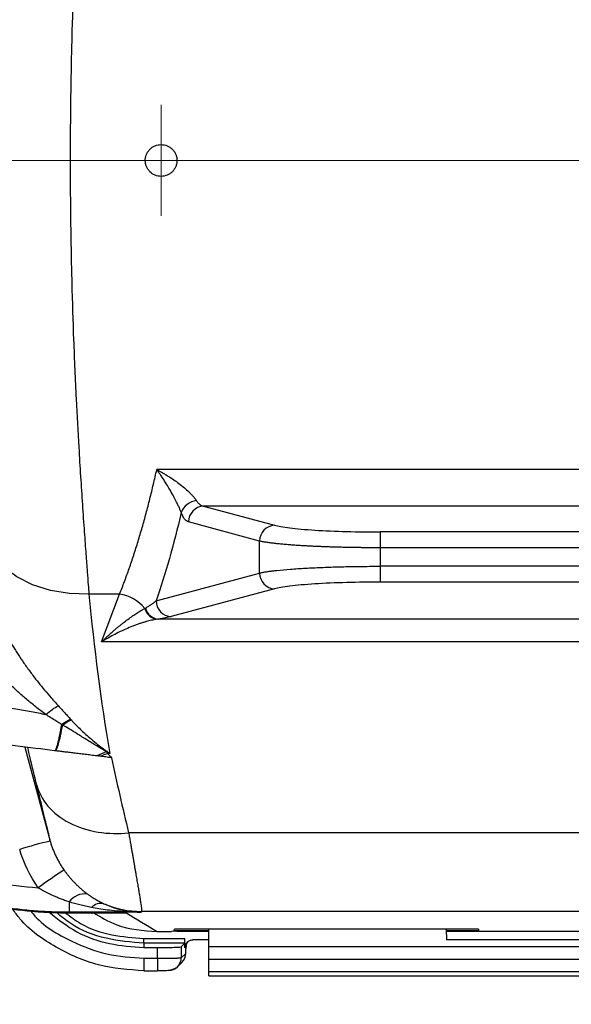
# Model space of a CAD drawing. Header units: millimetres. Extents: x 5 to 597, y 5 to 415.
# Tile 102 of 136: x 316.6 to 323.55, y 367.61 to 380.03. Entities that reach past the tile are written whole.
import ezdxf

# ---------------------------------------------------------------- set-up
doc = ezdxf.new("R2010")
doc.units = ezdxf.units.MM
doc.linetypes.add('CENTERX2', pattern=[20.32, 12.7, -2.54, 2.54, -2.54])
doc.styles.add('SLDTEXTSTYLE0', font='ARIAL.TTF', dxfattribs={"width": 0.948})
doc.dimstyles.new('SLDDIMSTYLE1', dxfattribs={"dimtxt": 2.5, "dimasz": 2.5, "dimexe": 0, "dimexo": 0.0625, "dimtad": 1, "dimlfac": 5, "dimrnd": 1e-09, "dimzin": 12, "dimdsep": 46, "dimtxsty": 'SLDTEXTSTYLE0', "dimsah": 1, "dimcen": 0.09, "dimadec": 0, "dimazin": 3, "dimtfac": 1, "dimtofl": 0, "dimtmove": 0, "dimatfit": 3, "dimfxl": 1, "dimfrac": 2, "dimtolj": 1, "dimtzin": 12, "dimarcsym": 0})

# ---------------------------------------------------------------- blocks, each defined once
blk = doc.blocks.new('_D_2')
at = {"color": 7, "linetype": 'Continuous', "lineweight": 0}
for p, q in [((441.381, 375.75), (441.381, 354.501)), ((307.381, 375.54), (307.381, 354.501)), ((307.381, 355.501), (441.381, 355.501))]:
    blk.add_line(p, q, dxfattribs=at)
at = {"color": 7, "linetype": 'Continuous', "lineweight": 18}
for points in [[(307.381, 355.501), (309.881, 355.191), (309.881, 355.811)], [(441.381, 355.501), (438.881, 355.811), (438.881, 355.191)]]:
    blk.add_solid(points, dxfattribs=at)
at = {"color": 7, "linetype": 'Continuous', "lineweight": 18, "insert": (369.714, 358.723), "char_height": 2.5, "attachment_point": 1, "style": 'SLDTEXTSTYLE0'}
blk.add_mtext('670', dxfattribs=at)
blk = doc.blocks.new('SW_CENTERMARKSYMBOL_3')
at = {"color": 0, "linetype": 'Continuous', "lineweight": 18}
for p, q in [((0, 0.5), (0, 0.7)), ((0, 0), (0, 0.5)), ((-0.5, 0), (-0.7, 0)), ((0, 0), (-0.5, 0)), ((0, 0), (0, -0.5)), ((0, 0), (0.5, 0)), ((0.5, 0), (0.7, 0)), ((0, -0.5), (0, -0.7))]:
    blk.add_line(p, q, dxfattribs=at)

msp = doc.modelspace()

# ---------------------------------------------------------------- linework, layer by layer
at = {"color": 7, "linetype": 'CENTERX2', "lineweight": 18}
msp.add_line((346.613, 378.2503), (302.1543, 378.2503), dxfattribs=at)
at = {"color": 7, "linetype": 'Continuous', "lineweight": 25}
for p, q in [((333.9274, 374.3532), (318.3265, 374.3532)), ((318.9159, 373.8922), (319.812, 373.6509)), ((332.246, 373.8922), (318.9159, 373.8922)), ((319.6217, 373.4516), (318.7257, 373.6929)), ((321.1434, 373.5662), (321.1434, 373.367)), ((330.0185, 373.5662), (321.1434, 373.5662)), ((319.6217, 373.0489), (319.6217, 373.4516)), ((321.1434, 373.367), (321.1434, 373.1335)), ((330.0185, 373.367), (321.1434, 373.367)), ((321.1434, 373.1335), (321.1434, 372.9343)), ((330.0185, 373.1335), (321.1434, 373.1335)), ((318.3175, 372.6977), (319.6217, 373.0489)), ((319.812, 372.8497), (318.5077, 372.4985)), ((330.0185, 372.9343), (321.1434, 372.9343)), ((317.858, 372.7826), (317.4703, 372.7826)), ((317.6309, 372.1818), (317.858, 372.7826)), ((332.8187, 372.4672), (318.3432, 372.4672)), ((333.531, 372.1818), (317.6309, 372.1818)), ((317.7326, 370.7739), (317.7063, 370.7739)), ((333.29, 369.7735), (317.9716, 369.7735)), ((317.2219, 368.9017), (317.2219, 368.7712)), ((317.2219, 368.7712), (317.2353, 368.7639)), ((318.1307, 368.7712), (317.2219, 368.7712)), ((317.2352, 368.7638), (317.942, 368.7635)), ((317.2353, 368.7639), (317.9404, 368.7636)), ((317.4968, 368.7637), (317.5117, 368.7548)), ((333.3173, 368.7817), (318.1349, 368.7817)), ((318.3309, 368.5296), (318.5112, 368.5296)), ((318.3309, 368.5296), (318.5112, 368.5296)), ((318.581, 368.5322), (318.5112, 368.5296)), ((318.5471, 368.54), (318.5486, 368.5574)), ((318.5471, 368.54), (318.981, 368.54)), ((322.381, 368.5574), (318.5486, 368.5574)), ((318.581, 368.5322), (318.981, 368.5322)), ((318.981, 368.3348), (318.981, 368.5574)), ((321.9739, 368.5574), (321.981, 368.4227)), ((321.9748, 368.54), (322.381, 368.54)), ((321.9752, 368.5322), (329.5867, 368.5322)), ((322.3794, 368.5574), (322.381, 368.54)), ((322.381, 368.5574), (322.381, 368.54)), ((318.1647, 368.4407), (318.681, 368.4407)), ((318.1647, 368.3807), (318.1647, 368.4407)), ((318.1647, 368.3807), (318.1647, 368.3269)), ((318.6789, 368.3807), (318.1647, 368.3807)), ((318.6352, 368.337), (318.6789, 368.3807)), ((318.681, 368.3226), (318.681, 368.4407)), ((318.981, 368.4227), (318.7812, 368.4227)), ((324.0647, 368.4227), (321.981, 368.4227)), ((318.1647, 368.3269), (318.3354, 368.3269)), ((318.3354, 368.1925), (318.3354, 368.3269)), ((318.6352, 368.337), (318.6352, 368.1973)), ((318.6352, 368.1973), (318.6909, 368.253)), ((318.6953, 368.3368), (318.681, 368.3226)), ((318.981, 368.175), (318.981, 368.3348)), ((324.0701, 368.3348), (318.981, 368.3348)), ((318.1647, 368.1925), (318.3354, 368.1925)), ((318.1647, 368.1925), (318.1647, 368.0325)), ((318.3354, 368.1925), (318.3354, 368.0325)), ((318.5884, 368.0841), (318.6442, 368.1399)), ((324.0897, 368.175), (318.981, 368.175)), ((318.981, 368.0214), (318.981, 368.175)), ((318.1647, 368.0325), (318.3354, 368.0325)), ((318.981, 367.9714), (318.981, 368.0214)), ((332.581, 368.0214), (318.981, 368.0214)), ((318.981, 367.9714), (332.581, 367.9714))]:
    msp.add_line(p, q, dxfattribs=at)
at = {"color": 8, "linetype": 'Continuous', "lineweight": 25}
for p, q in [((316.6621, 370.8545), (316.9817, 369.6691)), ((317.2352, 368.7638), (317.2353, 368.7639)), ((318.3309, 368.5296), (318.3309, 368.5296))]:
    msp.add_line(p, q, dxfattribs=at)
at = {"color": 7, "linetype": 'Continuous', "lineweight": 25, "flags": 128}
for points in [[(317.4703, 372.7826), (317.2237, 372.7894), (316.9849, 372.8292), (316.7613, 372.901), (316.5599, 373.0023), (316.3871, 373.1301), (316.2483, 373.2803), (316.1479, 373.4482), (316.089, 373.6285)], [(318.1349, 368.7817), (318.1325, 368.7758), (318.1307, 368.7712)]]:
    msp.add_lwpolyline(points, dxfattribs=at)
at = {"color": 7, "linetype": 'Continuous', "lineweight": 25}
for centre, radius, start, end in [((318.8517, 373.7341), 0.2298, 96.68522, 160.73923), ((318.9269, 373.6912), 0.2013, 93.14568, 179.51013), ((319.823, 373.4499), 0.2013, 93.14568, 179.51013), ((319.823, 373.0506), 0.2013, 180.48987, 266.85432), ((317.7809, 372.276), 0.5124, 39.67335, 81.35232), ((318.5188, 372.6994), 0.2013, 180.48987, 266.85432), ((318.356, 372.6518), 0.1871, 195.08369, 263.26207), ((318.3637, 372.6528), 0.1868, 194.17447, 263.70656), ((318.4203, 363.6591), 6.1797, 103.46201, 107.1531), ((321.4094, 362.7719), 7.7946, 123.06288, 125.9701), ((317.4251, 368.7529), 0.2519, 84.26668, 143.79279), ((317.6247, 368.7129), 0.1705, 77.87031, 135.84945), ((318.1352, 369.9821), 1.2004, 246.70621, 269.98383), ((318.5312, 368.2528), 0.1597, 315.00606, 0.07823), ((318.4755, 368.1971), 0.1597, 269.92177, 314.95063)]:
    msp.add_arc(centre, radius, start, end, dxfattribs=at)
at = {"color": 8, "linetype": 'Continuous', "lineweight": 25}
msp.add_arc((318.4755, 368.197), 0.1597, 314.9608, 0.08018, dxfattribs=at)
at = {"color": 7, "linetype": 'Continuous', "lineweight": 25}
for points, knots in [([(317.4703, 383.718), (317.4684, 383.6922), (317.4642, 383.6376), (317.4575, 383.5493), (317.45, 383.4499), (317.4416, 383.3388), (317.4325, 383.2155), (317.4226, 383.0794), (317.4119, 382.9298), (317.4004, 382.766), (317.3772, 382.4308), (317.3457, 381.936), (317.3078, 381.239), (317.2769, 380.5352), (317.2527, 379.7845), (317.2378, 379.0268), (317.2326, 378.2524), (317.2378, 377.4777), (317.2526, 376.7193), (317.2768, 375.9684), (317.3072, 375.2736), (317.3453, 374.5761), (317.3805, 374.0196), (317.4109, 373.5806), (317.4311, 373.2996), (317.4476, 373.0791), (317.4603, 372.9129), (317.4674, 372.8211), (317.4703, 372.7826)], [0, 0, 0, 0, 0.0095171, 0.02012418, 0.03182124, 0.04460827, 0.05848527, 0.07345222, 0.08950912, 0.10665595, 0.12489271, 0.19231029, 0.25012781, 0.31469559, 0.37477697, 0.43791321, 0.49980832, 0.56177638, 0.62498646, 0.68506452, 0.7496237, 0.80507965, 0.8747788, 0.91069861, 0.94118123, 0.96622601, 0.9858324, 1, 1, 1, 1]), ([(318.181, 378.2503), (318.1811, 378.2569), (318.1815, 378.27), (318.1845, 378.2894), (318.1892, 378.3084), (318.1981, 378.3331), (318.2136, 378.3622), (318.2387, 378.3926), (318.2691, 378.4177), (318.3154, 378.4423), (318.3809, 378.4555), (318.4465, 378.4424), (318.4928, 378.4177), (318.5232, 378.3926), (318.5484, 378.3622), (318.5668, 378.3273), (318.5788, 378.2896), (318.5802, 378.2634), (318.581, 378.2503)], [0, 0, 0, 0, 0.03148913, 0.06267614, 0.09386761, 0.12536995, 0.18790741, 0.25047752, 0.31298931, 0.37552861, 0.49996325, 0.62444883, 0.68703411, 0.74965503, 0.81225492, 0.87488496, 0.93743569, 1, 1, 1, 1]), ([(318.581, 378.2503), (318.5808, 378.2437), (318.5804, 378.2306), (318.5775, 378.2112), (318.5727, 378.1922), (318.5639, 378.1676), (318.5485, 378.1385), (318.5234, 378.1081), (318.493, 378.0829), (318.4467, 378.0583), (318.3811, 378.045), (318.3026, 378.0606), (318.2471, 378.0977), (318.2138, 378.1382), (318.1954, 378.1731), (318.1832, 378.2109), (318.1817, 378.2372), (318.181, 378.2503)], [0, 0, 0, 0, 0.0314546, 0.0626137, 0.0937827, 0.1252665, 0.1877832, 0.2503753, 0.3129171, 0.375529, 0.5001664, 0.6248524, 0.7494253, 0.8115279, 0.8743675, 0.9374878, 1, 1, 1, 1]), ([(317.858, 372.7826), (317.8684, 372.8089), (317.8892, 372.8615), (317.9197, 372.9422), (317.9497, 373.0238), (317.979, 373.1065), (318.0077, 373.1903), (318.0359, 373.275), (318.0634, 373.3606), (318.0904, 373.4471), (318.1167, 373.5345), (318.1424, 373.6227), (318.1675, 373.7117), (318.1921, 373.8014), (318.216, 373.8918), (318.2393, 373.9828), (318.262, 374.0745), (318.2841, 374.1668), (318.3057, 374.2595), (318.3196, 374.322), (318.3265, 374.3532)], [0, 0, 0, 0, 0.0581979, 0.1160806, 0.1736488, 0.2309034, 0.2878451, 0.3444747, 0.4007931, 0.4568011, 0.5124995, 0.5678891, 0.6229709, 0.6777457, 0.7322145, 0.7863781, 0.8402375, 0.8937937, 0.9470475, 1, 1, 1, 1]), ([(318.3265, 374.3532), (318.3383, 374.3469), (318.3607, 374.3349), (318.3925, 374.317), (318.4207, 374.3006), (318.4453, 374.2858), (318.4855, 374.2609), (318.5388, 374.2258), (318.6082, 374.1758), (318.6719, 374.125), (318.724, 374.0785), (318.7612, 374.0413), (318.7873, 374.0125), (318.8089, 373.986), (318.8197, 373.9701), (318.8249, 373.9623)], [0, 0, 0, 0, 0.0624504, 0.1186414, 0.1685735, 0.212247, 0.249663, 0.3838701, 0.4997156, 0.6334217, 0.7498092, 0.8189474, 0.883353, 0.9435072, 1, 1, 1, 1]), ([(318.6347, 373.8099), (318.6329, 373.8147), (318.6292, 373.8243), (318.6227, 373.8406), (318.6154, 373.8582), (318.607, 373.8772), (318.5978, 373.8976), (318.5876, 373.9192), (318.5695, 373.9564), (318.5403, 374.0134), (318.5011, 374.0838), (318.4583, 374.1565), (318.4246, 374.2098), (318.3943, 374.2563), (318.3716, 374.2898), (318.3475, 374.3243), (318.3329, 374.3443), (318.3265, 374.3532)], [0, 0, 0, 0, 0.0326299, 0.066098, 0.100545, 0.1360907, 0.1728356, 0.2108624, 0.2502388, 0.3660939, 0.5001504, 0.6114068, 0.7500598, 0.7928324, 0.8750444, 0.944865, 1, 1, 1, 1]), ([(318.8249, 373.9623), (318.8279, 373.9578), (318.8342, 373.9484), (318.8444, 373.9358), (318.8555, 373.9241), (318.8702, 373.9115), (318.8903, 373.8986), (318.9068, 373.8945), (318.9159, 373.8922)], [0, 0, 0, 0, 0.1141834, 0.23453, 0.3610817, 0.493875, 0.7194999, 1, 1, 1, 1]), ([(318.7257, 373.6929), (318.7093, 373.6973), (318.6928, 373.7097), (318.6617, 373.7496), (318.6472, 373.7771), (318.6347, 373.8099)], [0, 0, 0, 0, 0.5, 0.5, 1, 1, 1, 1]), ([(319.812, 373.6509), (319.8543, 373.6395), (319.9184, 373.628), (320.0902, 373.607), (320.1979, 373.5974), (320.4432, 373.5818), (320.5805, 373.5758), (320.8623, 373.568), (321.0063, 373.5662), (321.1434, 373.5662)], [0, 0, 0, 0, 0.25, 0.25, 0.5, 0.5, 0.75, 0.75, 1, 1, 1, 1]), ([(321.1434, 373.367), (321.1244, 373.367), (321.0861, 373.3671), (321.0287, 373.3673), (320.9713, 373.3677), (320.9138, 373.3683), (320.8563, 373.369), (320.799, 373.3699), (320.742, 373.3709), (320.6852, 373.3722), (320.6289, 373.3735), (320.573, 373.3751), (320.5177, 373.3768), (320.4631, 373.3786), (320.4092, 373.3807), (320.3561, 373.3828), (320.3039, 373.3852), (320.2528, 373.3877), (320.1955, 373.3908), (320.1324, 373.3945), (320.064, 373.399), (319.9969, 373.404), (319.9318, 373.4095), (319.8693, 373.4154), (319.8101, 373.4217), (319.7548, 373.4285), (319.7043, 373.4358), (319.6588, 373.4435), (319.6342, 373.4489), (319.6217, 373.4516)], [0, 0, 0, 0, 0.028433, 0.0569847, 0.0856553, 0.114445, 0.143354, 0.1723826, 0.2015309, 0.2307992, 0.2601876, 0.2896965, 0.3193259, 0.3490761, 0.3789472, 0.4089396, 0.4390532, 0.4692885, 0.4996455, 0.5431138, 0.5880404, 0.6344258, 0.6822704, 0.7315746, 0.7823387, 0.834563, 0.8882478, 0.9433934, 1, 1, 1, 1]), ([(319.6217, 373.0489), (319.6274, 373.0502), (319.6386, 373.0528), (319.6574, 373.0565), (319.6773, 373.0601), (319.6983, 373.0637), (319.7202, 373.067), (319.743, 373.0703), (319.7667, 373.0735), (319.791, 373.0765), (319.8158, 373.0794), (319.8832, 373.0869), (320.0043, 373.0978), (320.1647, 373.1083), (320.2975, 373.1151), (320.3967, 373.1195), (320.4988, 373.1232), (320.6035, 373.1264), (320.71, 373.129), (320.8177, 373.131), (320.9262, 373.1325), (321.0348, 373.1334), (321.1073, 373.1335), (321.1434, 373.1335)], [0, 0, 0, 0, 0.0266375, 0.0527789, 0.0784243, 0.1035736, 0.1282269, 0.1523841, 0.1760454, 0.1992108, 0.2218802, 0.2440537, 0.3756623, 0.50029, 0.5575341, 0.6143449, 0.6707236, 0.7266717, 0.7821904, 0.8372812, 0.8919454, 0.9461845, 1, 1, 1, 1]), ([(321.1434, 372.9343), (321.0063, 372.9343), (320.8623, 372.9325), (320.5805, 372.9247), (320.4432, 372.9187), (320.1979, 372.9031), (320.0902, 372.8935), (319.9184, 372.8725), (319.8543, 372.8611), (319.812, 372.8497)], [0, 0, 0, 0, 0.25, 0.25, 0.5, 0.5, 0.75, 0.75, 1, 1, 1, 1]), ([(318.1826, 372.6071), (318.1907, 372.6116), (318.206, 372.6199), (318.2261, 372.6319), (318.2428, 372.6424), (318.2641, 372.6564), (318.2844, 372.6708), (318.3015, 372.6842), (318.3096, 372.691), (318.3142, 372.6948), (318.3164, 372.6968), (318.3175, 372.6977)], [0, 0, 0, 0, 0.15118747, 0.28492191, 0.40119845, 0.50002646, 0.74978892, 0.87482552, 0.93740749, 0.96871744, 1, 1, 1, 1]), ([(317.6309, 372.1818), (317.6465, 372.1967), (317.6767, 372.2256), (317.7203, 372.2656), (317.7607, 372.3015), (317.7977, 372.3335), (317.8315, 372.3619), (317.8619, 372.3869), (317.8891, 372.4087), (317.9275, 372.4389), (317.9764, 372.4755), (318.0344, 372.5164), (318.0867, 372.5509), (318.1335, 372.5798), (318.1618, 372.5956), (318.1754, 372.6031)], [0, 0, 0, 0, 0.08181843, 0.15812197, 0.22891077, 0.29418501, 0.35394495, 0.40819094, 0.45692347, 0.50014324, 0.61577969, 0.72355692, 0.82349838, 0.91563352, 1, 1, 1, 1]), ([(318.3341, 372.466), (318.3247, 372.4647), (318.3057, 372.4619), (318.2752, 372.4561), (318.2425, 372.449), (318.2076, 372.4402), (318.1703, 372.4298), (318.1309, 372.4175), (318.0891, 372.4034), (318.0451, 372.3872), (317.987, 372.3643), (317.9109, 372.3315), (317.8241, 372.2896), (317.7293, 372.2399), (317.6672, 372.2032), (317.6309, 372.1818)], [0, 0, 0, 0, 0.0463872, 0.0950148, 0.145906, 0.1990816, 0.2545592, 0.3123548, 0.3724823, 0.4349542, 0.4997814, 0.6168208, 0.7498743, 0.853808, 1, 1, 1, 1]), ([(316.4732, 372.1904), (316.4833, 372.1734), (316.5037, 372.1389), (316.5358, 372.087), (316.5696, 372.0341), (316.6052, 371.9802), (316.6425, 371.9254), (316.6815, 371.8698), (316.7223, 371.8135), (316.773, 371.7457), (316.8355, 371.665), (316.9121, 371.5708), (316.9962, 371.472), (317.0553, 371.4067), (317.086, 371.3729)], [0, 0, 0, 0, 0.0556415, 0.113214, 0.1727178, 0.2341505, 0.2975076, 0.3627823, 0.4299663, 0.4990491, 0.609642, 0.7300872, 0.860259, 1, 1, 1, 1]), ([(316.9256, 371.2656), (316.9043, 371.2816), (316.8621, 371.3132), (316.8003, 371.3614), (316.7406, 371.4095), (316.6831, 371.4573), (316.6277, 371.5048), (316.5745, 371.5519), (316.5119, 371.6091), (316.4409, 371.6768), (316.363, 371.7553), (316.29, 371.8332), (316.2218, 371.91), (316.1792, 371.9618), (316.1583, 371.9872)], [0, 0, 0, 0, 0.0777681, 0.1534614, 0.2270859, 0.298648, 0.368155, 0.4356145, 0.5010352, 0.6089621, 0.7127609, 0.8124889, 0.9082109, 1, 1, 1, 1]), ([(312.2519, 371.7999), (312.2989, 371.792), (312.3945, 371.776), (312.541, 371.7535), (312.693, 371.7316), (312.8504, 371.7105), (313.0134, 371.69), (313.182, 371.6703), (313.356, 371.6513), (313.5693, 371.6295), (313.8332, 371.6049), (314.1128, 371.581), (314.4398, 371.555), (314.7611, 371.53), (315.0907, 371.5041), (315.3726, 371.4806), (315.6373, 371.4562), (315.8936, 371.4294), (316.1265, 371.4012), (316.3416, 371.3713), (316.5461, 371.3388), (316.7398, 371.3043), (316.8648, 371.2783), (316.9256, 371.2656)], [0, 0, 0, 0, 0.0303253, 0.0617854, 0.0943836, 0.128123, 0.1630062, 0.1990356, 0.2362134, 0.2745417, 0.3355945, 0.4050263, 0.4533163, 0.54452, 0.6103612, 0.6639082, 0.72475, 0.7797463, 0.8281022, 0.8742836, 0.9183109, 0.9602073, 1, 1, 1, 1]), ([(317.0387, 370.8082), (316.8824, 370.8274), (316.6328, 370.8581), (316.3152, 370.8971), (316.1499, 370.9174), (316.0656, 370.9277), (316.023, 370.933), (316.0016, 370.9356), (315.9909, 370.9369), (315.9863, 370.9375), (315.9832, 370.9378), (315.9813, 370.9381), (315.9035, 370.9476), (315.7746, 370.9635), (315.6001, 370.9849), (315.5068, 370.9963), (315.4587, 371.0022), (315.4342, 371.0053), (315.4237, 371.0065), (315.4166, 371.0074), (315.4126, 371.0079), (315.3101, 371.0205), (315.1609, 371.0388), (314.9869, 371.0602), (314.8999, 371.0709), (314.8564, 371.0762), (314.8346, 371.0789), (314.8237, 371.0802), (314.8191, 371.0808), (314.816, 371.0812), (314.8148, 371.0813), (314.5696, 371.1114), (314.2289, 371.1532), (313.8739, 371.1968), (313.7069, 371.2173), (313.6261, 371.2273), (313.5864, 371.2321), (313.5666, 371.2346), (313.5568, 371.2358), (313.5519, 371.2364), (313.5498, 371.2366), (313.5484, 371.2368), (313.548, 371.2368), (313.0477, 371.2983), (312.5976, 371.3535), (312.1966, 371.4028)], [0, 0, 0, 0, 0.125, 0.1875, 0.21875, 0.234375, 0.2421875, 0.2460937, 0.2480469, 0.2490234, 0.2490234, 0.25, 0.25, 0.3125, 0.34375, 0.359375, 0.3671875, 0.3710937, 0.3730469, 0.3730469, 0.375, 0.375, 0.4375, 0.46875, 0.484375, 0.4921875, 0.4960937, 0.4980469, 0.4990234, 0.4990234, 0.5, 0.5, 0.625, 0.6875, 0.71875, 0.734375, 0.7421875, 0.7460938, 0.7480469, 0.7490234, 0.7495117, 0.7495117, 0.75, 0.75, 1, 1, 1, 1]), ([(316.9256, 371.2656), (316.9536, 371.2896), (316.9821, 371.3115), (317.0367, 371.3481), (317.0628, 371.3627), (317.086, 371.3729)], [0, 0, 0, 0, 0.5, 0.5, 1, 1, 1, 1]), ([(317.086, 371.3729), (317.0999, 371.3577), (317.1273, 371.328), (317.1669, 371.2853), (317.2042, 371.2448), (317.2279, 371.2188), (317.2395, 371.2061)], [0, 0, 0, 0, 0.2678805, 0.5237284, 0.767709, 1, 1, 1, 1]), ([(317.1235, 371.1405), (317.1091, 371.1496), (317.0765, 371.1703), (317.0215, 371.2049), (316.97, 371.2375), (316.9367, 371.2586), (316.9256, 371.2656)], [0, 0, 0, 0, 0.22197, 0.5000779, 0.8345413, 1, 1, 1, 1]), ([(317.1235, 371.1405), (317.1149, 371.0901), (317.1062, 371.0428), (317.0894, 370.959), (317.0813, 370.9226), (317.0663, 370.8643), (317.0595, 370.8424), (317.0477, 370.8142), (317.0427, 370.8078), (317.0387, 370.8082)], [0, 0, 0, 0, 0.25, 0.25, 0.5, 0.5, 0.75, 0.75, 1, 1, 1, 1]), ([(317.1365, 371.1325), (317.1273, 371.0835), (317.1179, 371.0375), (317.0998, 370.956), (317.091, 370.9206), (317.0749, 370.8637), (317.0675, 370.8423), (317.0547, 370.8142), (317.0492, 370.8075), (317.0448, 370.8075)], [0, 0, 0, 0, 0.25, 0.25, 0.5, 0.5, 0.75, 0.75, 1, 1, 1, 1]), ([(317.1365, 371.1325), (317.1344, 371.1338), (317.1311, 371.1358), (317.1279, 371.1378), (317.1257, 371.1392), (317.1247, 371.1402), (317.1235, 371.1405)], [0, 0, 0, 0, 0.5, 0.75, 0.75, 1, 1, 1, 1]), ([(317.687, 370.7978), (317.6866, 370.798), (317.6859, 370.7984), (317.6846, 370.7992), (317.6822, 370.8006), (317.6774, 370.8035), (317.6677, 370.8092), (317.6484, 370.8207), (317.6097, 370.844), (317.5545, 370.8776), (317.4869, 370.9192), (317.4013, 370.9723), (317.3067, 371.0311), (317.2129, 371.0887), (317.1589, 371.1197), (317.1365, 371.1325)], [0, 0, 0, 0, 0.0019294, 0.0038841, 0.0077935, 0.0156121, 0.0312482, 0.0625169, 0.125042, 0.2500571, 0.3716117, 0.5000419, 0.7200442, 0.8837318, 1, 1, 1, 1]), ([(317.2491, 371.1956), (317.2653, 371.178), (317.2982, 371.1424), (317.3501, 371.0899), (317.405, 371.0374), (317.4686, 370.9798), (317.5397, 370.9194), (317.617, 370.8584), (317.6689, 370.8216), (317.6942, 370.8036)], [0, 0, 0, 0, 0.1194335, 0.2426112, 0.3694822, 0.4999799, 0.6742867, 0.8409426, 1, 1, 1, 1]), ([(317.5719, 370.7428), (317.5593, 370.7443), (317.5341, 370.7474), (317.4965, 370.752), (317.4594, 370.7566), (317.4226, 370.7611), (317.3864, 370.7655), (317.3508, 370.7699), (317.3158, 370.7742), (317.2713, 370.7797), (317.2179, 370.7862), (317.1572, 370.7937), (317.0986, 370.8009), (317.0629, 370.8053), (317.0448, 370.8075)], [0, 0, 0, 0, 0.0624695, 0.1248294, 0.1871396, 0.2494597, 0.3118489, 0.3743663, 0.4370707, 0.5000205, 0.6196067, 0.7425721, 0.8692679, 1, 1, 1, 1]), ([(317.7559, 370.7202), (317.7436, 370.7217), (317.7191, 370.7247), (317.6824, 370.7292), (317.646, 370.7337), (317.6219, 370.7366), (317.61, 370.7381)], [0, 0, 0, 0, 0.2545945, 0.5060476, 0.754475, 1, 1, 1, 1]), ([(317.6958, 370.7924), (317.6977, 370.7893), (317.7014, 370.7831), (317.7046, 370.7769), (317.7063, 370.7739)], [0, 0, 0, 0, 0.505424, 1, 1, 1, 1]), ([(317.7326, 370.7739), (317.7233, 370.7784), (317.711, 370.7844), (317.6989, 370.7908), (317.6958, 370.7924)], [0, 0, 0, 0, 0.7460481, 1, 1, 1, 1]), ([(316.8122, 370.3747), (316.8379, 370.2839), (316.8848, 370.1929), (317.024, 370.0285), (317.1165, 369.9553), (317.334, 369.8425), (317.4587, 369.8031), (317.7155, 369.7622), (317.8472, 369.7605), (317.9716, 369.7735)], [0, 0, 0, 0, 0.25, 0.25, 0.5, 0.5, 0.75, 0.75, 1, 1, 1, 1]), ([(316.9817, 369.6691), (316.9811, 369.6724), (316.98, 369.6792), (316.9777, 369.6915), (316.9749, 369.7055), (316.9715, 369.7212), (316.9677, 369.7387), (316.9605, 369.7709), (316.9481, 369.824), (316.9302, 369.8978), (316.9121, 369.9714), (316.8951, 370.0401), (316.8766, 370.1147), (316.8566, 370.1953), (316.8352, 370.2815), (316.8199, 370.3435), (316.8122, 370.3747)], [0, 0, 0, 0, 0.0414634, 0.0829064, 0.1243573, 0.1658447, 0.2073971, 0.2490425, 0.3742723, 0.500071, 0.5829835, 0.6657869, 0.7486866, 0.8318876, 0.9155924, 1, 1, 1, 1]), ([(314.6791, 369.7139), (315.0075, 369.5349), (315.3587, 369.389), (316.0842, 369.1754), (316.4584, 369.1078), (316.8311, 369.0803)], [0, 0, 0, 0, 0.5, 0.5, 1, 1, 1, 1]), ([(317.9716, 369.7735), (317.9751, 369.7533), (317.9821, 369.7131), (317.9922, 369.6551), (318.002, 369.5992), (318.0114, 369.5453), (318.0204, 369.4935), (318.0291, 369.4438), (318.0374, 369.3962), (318.0454, 369.3506), (318.053, 369.3069), (318.0603, 369.2653), (318.0672, 369.2256), (318.0738, 369.1879), (318.08, 369.1521), (318.0858, 369.1181), (318.0913, 369.086), (318.0985, 369.0437), (318.1068, 368.994), (318.1154, 368.9409), (318.1225, 368.8953), (318.1281, 368.8574), (318.1321, 368.827), (318.1346, 368.8042), (318.1357, 368.7883), (318.1352, 368.7839), (318.1349, 368.7817)], [0, 0, 0, 0, 0.03342635, 0.06656584, 0.09941873, 0.13198531, 0.16426587, 0.19626071, 0.22797013, 0.25939445, 0.29053398, 0.32138907, 0.35196005, 0.38224728, 0.41225111, 0.44197191, 0.47141008, 0.50056599, 0.56417576, 0.62743935, 0.69036113, 0.7529455, 0.81519697, 0.87712011, 0.93871955, 1, 1, 1, 1]), ([(316.9817, 369.669), (316.9864, 369.6534), (316.9959, 369.6219), (317.0127, 369.5752), (317.0314, 369.5287), (317.0523, 369.4825), (317.0752, 369.4368), (317.1003, 369.3918), (317.1274, 369.3474), (317.1471, 369.3187), (317.157, 369.3044)], [0, 0, 0, 0, 0.1207489, 0.2428659, 0.3662824, 0.4909231, 0.6167061, 0.7435435, 0.8713413, 1, 1, 1, 1]), ([(317.2219, 368.7712), (317.1851, 368.7714), (317.1112, 368.7718), (316.9997, 368.7752), (316.8872, 368.7808), (316.7737, 368.7887), (316.6592, 368.7991), (316.5438, 368.8119), (316.4275, 368.8273), (316.3105, 368.8453), (316.1927, 368.8659), (316.0742, 368.8893), (315.9552, 368.9155), (315.8171, 368.9491), (315.6589, 368.9922), (315.4795, 369.0473), (315.2963, 369.1106), (315.1095, 369.1825), (314.9197, 369.2637), (314.7271, 369.3541), (314.6, 369.4215), (314.5356, 369.4557)], [0, 0, 0, 0, 0.0393902, 0.079193, 0.1194082, 0.1600361, 0.2010765, 0.2425295, 0.2843951, 0.3266734, 0.3693643, 0.412468, 0.4559843, 0.4999134, 0.5646387, 0.6316026, 0.7008049, 0.7722458, 0.8459253, 0.9218434, 1, 1, 1, 1]), ([(314.5474, 369.4492), (314.5791, 369.4322), (314.6424, 369.3982), (314.7385, 369.3494), (314.8356, 369.3024), (314.9335, 369.2573), (315.0322, 369.2141), (315.1318, 369.1727), (315.2322, 369.1333), (315.3333, 369.0958), (315.4351, 369.0603), (315.5375, 369.0267), (315.6406, 368.9951), (315.7442, 368.9655), (315.9385, 368.914), (316.2523, 368.8454), (316.598, 368.7969), (316.8774, 368.7745), (317.0592, 368.7655), (317.1776, 368.7644), (317.2353, 368.7639)], [0, 0, 0, 0, 0.0384665, 0.0769331, 0.1153998, 0.1538667, 0.1923336, 0.2308007, 0.2692679, 0.3077352, 0.3462026, 0.3846701, 0.4231378, 0.4616055, 0.5000734, 0.6382208, 0.8052405, 0.8732562, 0.9381761, 1, 1, 1, 1]), ([(317.157, 369.3044), (317.1641, 369.2945), (317.1785, 369.2743), (317.2017, 369.2443), (317.2265, 369.2139), (317.253, 369.1833), (317.2813, 369.1526), (317.3115, 369.1219), (317.3435, 369.0914), (317.3774, 369.0613), (317.4131, 369.0316), (317.4377, 369.013), (317.4503, 369.0035)], [0, 0, 0, 0, 0.0826091, 0.1686775, 0.2583782, 0.3518711, 0.4493041, 0.5508142, 0.6565274, 0.7665599, 0.8810182, 1, 1, 1, 1]), ([(317.2219, 368.9017), (317.2028, 368.9081), (317.1662, 368.9204), (317.114, 368.9401), (317.0666, 368.9594), (317.0125, 368.983), (316.953, 369.0116), (316.889, 369.0455), (316.8497, 369.0691), (316.8311, 369.0803)], [0, 0, 0, 0, 0.1416569, 0.2720877, 0.391364, 0.499574, 0.6834564, 0.8501893, 1, 1, 1, 1]), ([(317.4503, 369.0035), (317.4608, 368.9959), (317.4828, 368.98), (317.5174, 368.9571), (317.5563, 368.9332), (317.6041, 368.9063), (317.6399, 368.8893), (317.6605, 368.8795)], [0, 0, 0, 0, 0.1545953, 0.3212621, 0.5000456, 0.711971, 1, 1, 1, 1]), ([(317.5024, 368.8316), (317.4778, 368.8365), (317.4292, 368.8463), (317.3578, 368.8632), (317.2889, 368.8814), (317.244, 368.895), (317.2219, 368.9017)], [0, 0, 0, 0, 0.2616555, 0.5155122, 0.7616119, 1, 1, 1, 1]), ([(317.6605, 368.8795), (317.6727, 368.8741), (317.6978, 368.863), (317.7368, 368.8476), (317.7816, 368.8317), (317.8345, 368.8153), (317.9129, 368.7953), (317.995, 368.781), (318.0737, 368.7733), (318.113, 368.7718), (318.1307, 368.7712)], [0, 0, 0, 0, 0.0784676, 0.1618357, 0.2500463, 0.36543, 0.5003427, 0.7497732, 0.887863, 1, 1, 1, 1]), ([(318.1647, 368.0326), (317.9708, 368.0471), (317.5829, 368.0761), (317.0504, 368.3174), (316.6807, 368.5713), (316.5386, 368.7709), (316.5086, 368.8131)], [0, 0, 0, 0, 0.3059842, 0.6121117, 0.9180932, 1, 1, 1, 1]), ([(316.9683, 368.7713), (317.0807, 368.6832), (317.3086, 368.5044), (317.727, 368.3581), (318.0188, 368.3373), (318.1647, 368.3269)], [0, 0, 0, 0, 0.3274655, 0.6638074, 1, 1, 1, 1]), ([(318.1307, 368.7712), (318.104, 368.7716), (318.0533, 368.7723), (317.9818, 368.7751), (317.9188, 368.7788), (317.8645, 368.7828), (317.7928, 368.789), (317.7045, 368.7989), (317.5999, 368.8138), (317.5338, 368.8259), (317.5024, 368.8316)], [0, 0, 0, 0, 0.12729713, 0.24093668, 0.34091862, 0.42724298, 0.49990991, 0.68257775, 0.84927103, 1, 1, 1, 1]), ([(317.5203, 368.7711), (317.6189, 368.7112), (317.866, 368.5612), (318.1565, 368.5415), (318.3309, 368.5296)], [0, 0, 0, 0, 0.3995154, 1, 1, 1, 1]), ([(318.6789, 368.3807), (318.6794, 368.3812), (318.68, 368.3874), (318.6808, 368.4106), (318.681, 368.4268), (318.681, 368.4407)], [0, 0, 0, 0, 0.5, 0.5, 1, 1, 1, 1]), ([(318.681, 368.3226), (318.6811, 368.3268), (318.6815, 368.3355), (318.6842, 368.3484), (318.689, 368.3629), (318.6973, 368.3785), (318.7096, 368.3936), (318.7249, 368.4062), (318.7423, 368.4154), (318.7614, 368.4217), (318.7745, 368.4224), (318.7812, 368.4227)], [0, 0, 0, 0, 0.0819828, 0.1650916, 0.2507233, 0.3730267, 0.4998348, 0.6209805, 0.7491642, 0.8738821, 1, 1, 1, 1]), ([(318.6904, 368.3467), (318.6915, 368.346), (318.6934, 368.3446), (318.6949, 368.3422), (318.6955, 368.3397), (318.6953, 368.3378), (318.6953, 368.3368)], [0, 0, 0, 0, 0.2811582, 0.5404421, 0.7794346, 1, 1, 1, 1]), ([(318.6952, 368.3406), (318.697, 368.3524), (318.6996, 368.3707), (318.7102, 368.3908), (318.717, 368.3986), (318.7196, 368.4016)], [0, 0, 0, 0, 0.5331352, 0.8231598, 1, 1, 1, 1]), ([(318.3354, 368.3269), (318.3701, 368.3269), (318.4075, 368.3271), (318.4799, 368.3281), (318.5147, 368.3288), (318.5728, 368.3308), (318.5959, 368.332), (318.6265, 368.3345), (318.634, 368.3358), (318.6352, 368.337)], [0, 0, 0, 0, 0.25, 0.25, 0.5, 0.5, 0.75, 0.75, 1, 1, 1, 1]), ([(318.6909, 368.253), (318.6918, 368.2539), (318.6927, 368.262), (318.6943, 368.2923), (318.6949, 368.3141), (318.6953, 368.3368)], [0, 0, 0, 0, 0.5, 0.5, 1, 1, 1, 1]), ([(318.3354, 368.1925), (318.3435, 368.1926), (318.3599, 368.1926), (318.3844, 368.1926), (318.4089, 368.1927), (318.4332, 368.1928), (318.4571, 368.193), (318.4803, 368.1932), (318.5027, 368.1934), (318.524, 368.1936), (318.5446, 368.1939), (318.5649, 368.1943), (318.5848, 368.1947), (318.6035, 368.1952), (318.6194, 368.1958), (318.6315, 368.1965), (318.6339, 368.197), (318.6352, 368.1973)], [0, 0, 0, 0, 0.0529822, 0.10661, 0.1608834, 0.2158026, 0.2713677, 0.3275787, 0.3844356, 0.4419386, 0.5000877, 0.563259, 0.6344932, 0.7137875, 0.801139, 0.8965444, 1, 1, 1, 1]), ([(318.3354, 368.0347), (318.362, 368.0351), (318.4145, 368.0357), (318.4858, 368.0418), (318.5479, 368.0545), (318.5747, 368.0741), (318.5884, 368.0841)], [0, 0, 0, 0, 0.24755593, 0.48910397, 0.7377725, 1, 1, 1, 1]), ([(318.4753, 368.0374), (318.4747, 368.0368), (318.4712, 368.0362), (318.457, 368.035), (318.4462, 368.0345), (318.4191, 368.0336), (318.4028, 368.0332), (318.369, 368.0327), (318.3516, 368.0326), (318.3354, 368.0326)], [0, 0, 0, 0, 0.25, 0.25, 0.5, 0.5, 0.75, 0.75, 1, 1, 1, 1])]:
    msp.add_open_spline(points, degree=3, knots=knots, dxfattribs=at)
for points in [[(318.6347, 373.8099), (318.5412, 373.4093), (318.4344, 373.035), (318.3175, 372.6977)], [(317.4703, 372.7826), (317.5338, 372.1103), (317.6214, 371.4399), (317.7326, 370.7739)], [(318.1754, 372.6031), (318.1778, 372.6045), (318.1802, 372.6058), (318.1826, 372.6071)], [(318.3432, 372.4672), (318.3402, 372.4668), (318.3371, 372.4664), (318.3341, 372.466)], [(318.5077, 372.4985), (318.4669, 372.4875), (318.4122, 372.4771), (318.3432, 372.4672)], [(317.1235, 371.1405), (317.1631, 371.1691), (317.2034, 371.1918), (317.2395, 371.2061)], [(317.2395, 371.2061), (317.2427, 371.2026), (317.2459, 371.1991), (317.2491, 371.1956)], [(317.1365, 371.1325), (317.1749, 371.1599), (317.2139, 371.1817), (317.2491, 371.1956)], [(317.0448, 370.8075), (317.0428, 370.8077), (317.0407, 370.808), (317.0387, 370.8082)], [(317.687, 370.7977), (317.6484, 370.7757), (317.6097, 370.7572), (317.5719, 370.7428)], [(317.61, 370.7381), (317.5972, 370.7397), (317.5845, 370.7412), (317.5719, 370.7428)], [(317.7063, 370.7739), (317.674, 370.7598), (317.6418, 370.7478), (317.61, 370.7381)], [(317.6869, 370.7978), (317.6894, 370.7998), (317.6918, 370.8017), (317.6942, 370.8036)], [(317.6958, 370.7924), (317.693, 370.7943), (317.69, 370.7961), (317.687, 370.7977)], [(317.6942, 370.8036), (317.6975, 370.8018), (317.7003, 370.7997), (317.7031, 370.7975)], [(317.6957, 370.7924), (317.6982, 370.7942), (317.7006, 370.7959), (317.7031, 370.7975)], [(317.7031, 370.7975), (317.7128, 370.7894), (317.7227, 370.7816), (317.7326, 370.7739)], [(317.7063, 370.7739), (317.7242, 370.7565), (317.7406, 370.7385), (317.7559, 370.7202)], [(317.7559, 370.7202), (317.8226, 370.4035), (317.8945, 370.0878), (317.9716, 369.7735)], [(316.8311, 369.0803), (316.7262, 369.2284), (316.6486, 369.3897), (316.5977, 369.564)], [(317.9404, 368.7636), (318.0699, 368.6856), (318.2001, 368.6076), (318.3309, 368.5296)], [(318.5093, 368.5296), (318.51, 368.5296), (318.5106, 368.5296), (318.5112, 368.5296)]]:
    msp.add_open_spline(points, degree=3, dxfattribs=at)
at = {"color": 8, "linetype": 'Continuous', "lineweight": 25}
for points, knots in [([(316.8122, 370.3747), (316.7843, 370.4889), (316.7457, 370.6472), (316.7096, 370.8058), (316.6996, 370.8499)], [0, 0, 0, 0, 0.7217925, 1, 1, 1, 1]), ([(316.7368, 368.7891), (316.7465, 368.7764), (316.8773, 368.6052), (317.2142, 368.4134), (317.6919, 368.2229), (318.0072, 368.2027), (318.1647, 368.1925)], [0, 0, 0, 0, 0.0302195, 0.4070168, 0.7039568, 1, 1, 1, 1]), ([(318.1647, 368.3807), (318.0042, 368.3941), (317.6831, 368.4207), (317.3015, 368.5686), (317.1187, 368.7201), (317.06, 368.7688)], [0, 0, 0, 0, 0.4043597, 0.8087926, 1, 1, 1, 1]), ([(317.1726, 368.7656), (317.2372, 368.7165), (317.4112, 368.5843), (317.756, 368.471), (318.0286, 368.4508), (318.1647, 368.4407)], [0, 0, 0, 0, 0.2282858, 0.6149554, 1, 1, 1, 1]), ([(318.7256, 368.4061), (318.7229, 368.4042), (318.7106, 368.3955), (318.7007, 368.3751), (318.6985, 368.3576), (318.6977, 368.3518)], [0, 0, 0, 0, 0.155491, 0.7200186, 1, 1, 1, 1])]:
    msp.add_open_spline(points, degree=3, knots=knots, dxfattribs=at)

# ---------------------------------------------------------------- block references
at = {"color": 7, "linetype": 'Continuous', "lineweight": 18}
msp.add_blockref('SW_CENTERMARKSYMBOL_3', (318.381, 378.2503), dxfattribs=at)

# ---------------------------------------------------------------- dimensions: what is measured, and where the dimension line sits
dim = msp.add_linear_dim(base=(441.381, 355.5005), p1=(307.381, 376.5403), p2=(441.381, 376.7503), dimstyle='SLDDIMSTYLE1', dxfattribs=at)
dim.commit()
dim.dimension.update_dxf_attribs({"geometry": '_D_2', "text_midpoint": (372.5782, 355.5005), "dimtype": 160})

doc.saveas('drawing.dxf')
